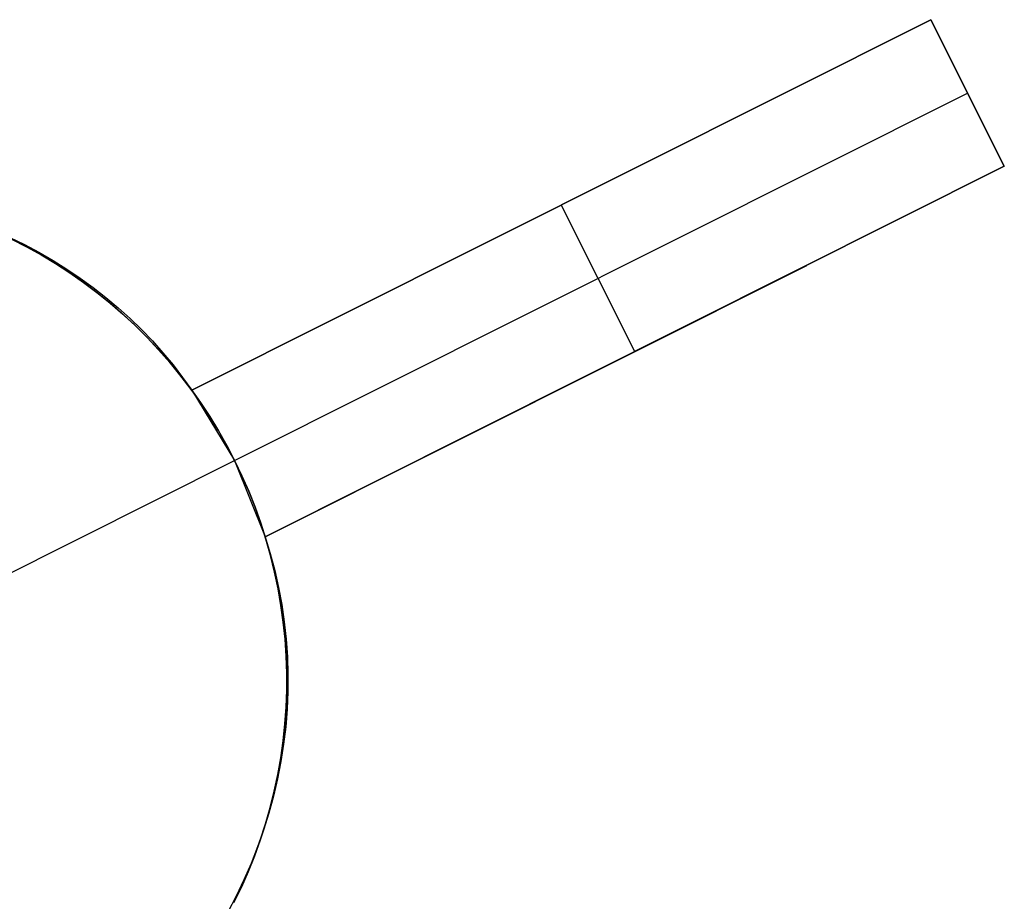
# Model space of a CAD drawing. Header units: millimetres. Extents: x 6038 to 7358, y -8545 to -7225.
# Tile 46 of 256: x 6715 to 6721, y -7978 to -7973. Entities that reach past the tile are written whole.
import ezdxf

# ---------------------------------------------------------------- set-up
doc = ezdxf.new("R2010")
doc.units = ezdxf.units.MM
doc.layers.add('color', color=7, linetype='Continuous')

msp = doc.modelspace()

# ---------------------------------------------------------------- linework, layer by layer
at = {"layer": 'color', "color": 254, "true_color": 0xcad1ee}
for p, q in [((6716.1991, -7975.1041, 12.9455), (6720.7067, -7972.8451, 13.462)), ((6716.1991, -7975.1041, 12.9455), (6720.7067, -7972.8451, 13.462)), ((6720.7067, -7972.8451, 10.7), (6716.1991, -7975.1041, 5.658)), ((6720.7067, -7972.8451, 10.7), (6716.1991, -7975.1041, 5.658)), ((6720.7067, -7972.8451, 13.462), (6721.1547, -7973.7391, 13.0456)), ((6720.7067, -7972.8451, 13.462), (6720.7067, -7972.8451, 10.7)), ((6720.7067, -7972.8451, 13.462), (6720.7067, -7972.8451, 10.7)), ((6720.7067, -7972.8451, 13.462), (6721.1547, -7973.7391, 13.0456)), ((6721.1547, -7973.7391, 10.7), (6720.7067, -7972.8451, 10.7)), ((6721.1547, -7973.7391, 12.081), (6720.7067, -7972.8451, 12.081)), ((6721.1547, -7973.7391, 10.7), (6720.7067, -7972.8451, 10.7)), ((6716.4606, -7975.5323, 5.7), (6720.9307, -7973.2921, 10.7)), ((6720.9307, -7973.2921, 13.2538), (6720.9307, -7973.2921, 10.7)), ((6716.1991, -7975.1041, 9.56), (6719.6875, -7973.3559, 9.56)), ((6721.1547, -7973.7391, 13.0456), (6716.6471, -7975.9981, 12.5345)), ((6721.1547, -7973.7391, 13.0456), (6716.6471, -7975.9981, 12.5345)), ((6716.6471, -7975.9981, 5.658), (6721.1547, -7973.7391, 10.7)), ((6716.6471, -7975.9981, 5.658), (6721.1547, -7973.7391, 10.7)), ((6721.1547, -7973.7391, 10.7), (6721.1547, -7973.7391, 13.0456)), ((6721.1547, -7973.7391, 10.7), (6721.1547, -7973.7391, 13.0456)), ((6718.4529, -7973.9746, 8.179), (6718.4529, -7973.9746, 13.2177)), ((6718.9009, -7974.8686, 8.179), (6718.4529, -7973.9746, 8.179)), ((6715.1767, -7974.2222, -7.3), (6715.0843, -7974.1755, -7.3)), ((6715.1767, -7974.2222, -7.3), (6715.0843, -7974.1755, -7.3)), ((6715.0901, -7974.1729, 13.4251), (6715.1797, -7974.2167, 13.3998)), ((6715.0901, -7974.1729, 13.4251), (6715.1797, -7974.2167, 13.3998)), ((6715.0994, -7974.1829, 3.1867), (6715.1908, -7974.2296, 3.1867)), ((6715.2675, -7974.272, -7.3), (6715.1767, -7974.2222, -7.3)), ((6715.2675, -7974.272, -7.3), (6715.1767, -7974.2222, -7.3)), ((6715.1797, -7974.2167, 13.3998), (6715.2674, -7974.2635, 13.3734)), ((6715.1797, -7974.2167, 13.3998), (6715.2674, -7974.2635, 13.3734)), ((6715.1908, -7974.2296, 3.1867), (6715.2805, -7974.2795, 3.1867)), ((6715.2674, -7974.2635, 13.3734), (6715.3532, -7974.313, 13.3459)), ((6715.2674, -7974.2635, 13.3734), (6715.3532, -7974.313, 13.3459)), ((6715.3565, -7974.325, -7.3), (6715.2675, -7974.272, -7.3)), ((6715.3565, -7974.325, -7.3), (6715.2675, -7974.272, -7.3)), ((6715.2805, -7974.2795, 3.1867), (6715.3685, -7974.3324, 3.1867)), ((6715.3532, -7974.313, 13.3459), (6715.437, -7974.3654, 13.3174)), ((6715.3532, -7974.313, 13.3459), (6715.437, -7974.3654, 13.3174)), ((6715.4436, -7974.3809, -7.3), (6715.3565, -7974.325, -7.3)), ((6715.4436, -7974.3809, -7.3), (6715.3565, -7974.325, -7.3)), ((6715.3685, -7974.3324, 3.1867), (6715.4547, -7974.3883, 3.1867)), ((6715.437, -7974.3654, 13.3174), (6715.5187, -7974.4205, 13.2878)), ((6715.437, -7974.3654, 13.3174), (6715.5187, -7974.4205, 13.2878)), ((6716.6471, -7975.9981, 9.3518), (6719.9494, -7974.3432, 9.3518)), ((6715.5288, -7974.4399, -7.3), (6715.4436, -7974.3809, -7.3)), ((6715.5288, -7974.4399, -7.3), (6715.4436, -7974.3809, -7.3)), ((6715.4547, -7974.3883, 3.1867), (6715.5388, -7974.4471, 3.1867)), ((6715.5187, -7974.4205, 13.2878), (6715.5982, -7974.4782, 13.2573)), ((6715.5187, -7974.4205, 13.2878), (6715.5982, -7974.4782, 13.2573)), ((6715.6118, -7974.5018, -7.3), (6715.5288, -7974.4399, -7.3)), ((6715.6118, -7974.5018, -7.3), (6715.5288, -7974.4399, -7.3)), ((6715.5388, -7974.4471, 3.1867), (6715.6209, -7974.5088, 3.1867)), ((6715.5982, -7974.4782, 13.2573), (6715.6754, -7974.5385, 13.2259)), ((6715.5982, -7974.4782, 13.2573), (6715.6754, -7974.5385, 13.2259)), ((6715.6927, -7974.5665, -7.3), (6715.6118, -7974.5018, -7.3)), ((6715.6927, -7974.5665, -7.3), (6715.6118, -7974.5018, -7.3)), ((6715.6209, -7974.5088, 3.1867), (6715.7009, -7974.5732, 3.1867)), ((6715.6754, -7974.5385, 13.2259), (6715.7502, -7974.6013, 13.1936)), ((6715.6754, -7974.5385, 13.2259), (6715.7502, -7974.6013, 13.1936)), ((6715.7713, -7974.6339, -7.3), (6715.6927, -7974.5665, -7.3)), ((6715.7713, -7974.6339, -7.3), (6715.6927, -7974.5665, -7.3)), ((6715.7009, -7974.5732, 3.1867), (6715.7786, -7974.6404, 3.1867)), ((6715.7502, -7974.6013, 13.1936), (6715.8225, -7974.6665, 13.1604)), ((6715.7502, -7974.6013, 13.1936), (6715.8225, -7974.6665, 13.1604)), ((6715.8475, -7974.704, -7.3), (6715.7713, -7974.6339, -7.3)), ((6715.8475, -7974.704, -7.3), (6715.7713, -7974.6339, -7.3)), ((6715.7786, -7974.6404, 3.1867), (6715.8539, -7974.7101, 3.1867)), ((6715.8225, -7974.6665, 13.1604), (6715.8922, -7974.7341, 13.1263)), ((6715.8225, -7974.6665, 13.1604), (6715.8922, -7974.7341, 13.1263)), ((6715.9213, -7974.7767, -7.3), (6715.8475, -7974.704, -7.3)), ((6715.9213, -7974.7767, -7.3), (6715.8475, -7974.704, -7.3)), ((6715.8539, -7974.7101, 3.1867), (6715.9268, -7974.7824, 3.1867)), ((6715.8922, -7974.7341, 13.1263), (6715.9592, -7974.8039, 13.0916)), ((6715.8922, -7974.7341, 13.1263), (6715.9592, -7974.8039, 13.0916)), ((6715.9925, -7974.8519, -7.3), (6715.9213, -7974.7767, -7.3)), ((6715.9925, -7974.8519, -7.3), (6715.9213, -7974.7767, -7.3)), ((6715.9268, -7974.7824, 3.1867), (6715.9972, -7974.8572, 3.1867)), ((6715.9592, -7974.8039, 13.0916), (6716.0235, -7974.8759, 13.056)), ((6715.9592, -7974.8039, 13.0916), (6716.0235, -7974.8759, 13.056)), ((6716.061, -7974.9295, -7.3), (6715.9925, -7974.8519, -7.3)), ((6716.061, -7974.9295, -7.3), (6715.9925, -7974.8519, -7.3)), ((6715.9972, -7974.8572, 3.1867), (6716.065, -7974.9343, 3.1867)), ((6716.0235, -7974.8759, 13.056), (6716.085, -7974.95, 13.0198)), ((6716.0235, -7974.8759, 13.056), (6716.085, -7974.95, 13.0198)), ((6718.9009, -7974.8686, 12.8038), (6718.9009, -7974.8686, 8.179)), ((6716.1269, -7975.0095, -7.3), (6716.061, -7974.9295, -7.3)), ((6716.1269, -7975.0095, -7.3), (6716.061, -7974.9295, -7.3)), ((6716.065, -7974.9343, 3.1867), (6716.1302, -7975.0136, 3.1867)), ((6716.085, -7974.95, 13.0198), (6716.1435, -7975.0261, 12.9829)), ((6716.085, -7974.95, 13.0198), (6716.1435, -7975.0261, 12.9829)), ((6716.1899, -7975.0917, -7.3), (6716.1269, -7975.0095, -7.3)), ((6716.1899, -7975.0917, -7.3), (6716.1269, -7975.0095, -7.3)), ((6716.1302, -7975.0136, 3.1867), (6716.1925, -7975.0952, 3.1867)), ((6716.1435, -7975.0261, 12.9829), (6716.1991, -7975.1041, 12.9455)), ((6716.1435, -7975.0261, 12.9829), (6716.1991, -7975.1041, 12.9455)), ((6716.2501, -7975.1759, -7.3), (6716.1899, -7975.0917, -7.3)), ((6716.2501, -7975.1759, -7.3), (6716.1899, -7975.0917, -7.3)), ((6716.1925, -7975.0952, 3.1867), (6716.2521, -7975.1789, 3.1867)), ((6716.1991, -7975.1041, 12.9455), (6716.1991, -7975.1041, 5.658)), ((6716.1991, -7975.1041, 5.658), (6716.4606, -7975.5323, 5.7)), ((6716.1991, -7975.1041, 12.9455), (6716.1991, -7975.1041, 5.658)), ((6716.1991, -7975.1041, 5.658), (6716.4606, -7975.5323, 5.7)), ((6716.3073, -7975.2623, -7.3), (6716.2501, -7975.1759, -7.3)), ((6716.3073, -7975.2623, -7.3), (6716.2501, -7975.1759, -7.3)), ((6716.2521, -7975.1789, 3.1867), (6716.3087, -7975.2645, 3.1867)), ((6716.3615, -7975.3505, -7.3), (6716.3073, -7975.2623, -7.3)), ((6716.3615, -7975.3505, -7.3), (6716.3073, -7975.2623, -7.3)), ((6716.3087, -7975.2645, 3.1867), (6716.3624, -7975.352, 3.1867)), ((6716.4126, -7975.4406, -7.3), (6716.3615, -7975.3505, -7.3)), ((6716.4126, -7975.4406, -7.3), (6716.3615, -7975.3505, -7.3)), ((6716.3624, -7975.352, 3.1867), (6716.4131, -7975.4413, 3.1867)), ((6716.4606, -7975.5323, -7.3), (6716.4126, -7975.4406, -7.3)), ((6716.4606, -7975.5323, -7.3), (6716.4126, -7975.4406, -7.3)), ((6716.4131, -7975.4413, 3.1867), (6716.4606, -7975.5323, 3.1867)), ((6714.8961, -7976.3164, -7.3), (6716.4606, -7975.5323, -7.3)), ((6716.4606, -7975.5323, 5.7), (6716.4606, -7975.5323, -7.3)), ((6716.4606, -7975.5323, 5.7), (6716.4606, -7975.5323, -7.3)), ((6716.5054, -7975.6257, -7.3), (6716.4606, -7975.5323, -7.3)), ((6716.4606, -7975.5323, 5.7), (6716.6471, -7975.9981, 5.658)), ((6716.4606, -7975.5323, 2.6172), (6716.5054, -7975.6257, 2.6172)), ((6716.5054, -7975.6257, -7.3), (6716.4606, -7975.5323, -7.3)), ((6716.4606, -7975.5323, 5.7), (6716.6471, -7975.9981, 5.658)), ((6716.547, -7975.7206, -7.3), (6716.5054, -7975.6257, -7.3)), ((6716.5054, -7975.6257, 2.6172), (6716.547, -7975.7206, 2.6172)), ((6716.547, -7975.7206, -7.3), (6716.5054, -7975.6257, -7.3)), ((6716.5852, -7975.8168, -7.3), (6716.547, -7975.7206, -7.3)), ((6716.547, -7975.7206, 2.6172), (6716.5852, -7975.8168, 2.6172)), ((6716.5852, -7975.8168, -7.3), (6716.547, -7975.7206, -7.3)), ((6716.6201, -7975.9143, -7.3), (6716.5852, -7975.8168, -7.3)), ((6716.5852, -7975.8168, 2.6172), (6716.6201, -7975.9143, 2.6172)), ((6716.6201, -7975.9143, -7.3), (6716.5852, -7975.8168, -7.3)), ((6716.6516, -7976.013, -7.3), (6716.6201, -7975.9143, -7.3)), ((6716.6201, -7975.9143, 2.6172), (6716.6516, -7976.013, 2.6172)), ((6716.6516, -7976.013, -7.3), (6716.6201, -7975.9143, -7.3)), ((6716.6471, -7975.9981, 12.5345), (6716.6783, -7976.1001, 12.4894)), ((6716.6471, -7975.9981, 12.5345), (6716.6783, -7976.1001, 12.4894)), ((6716.6471, -7975.9981, 5.658), (6716.6471, -7975.9981, 12.5345)), ((6716.6471, -7975.9981, 5.658), (6716.6471, -7975.9981, 12.5345)), ((6716.6797, -7976.1127, -7.3), (6716.6516, -7976.013, -7.3)), ((6716.6516, -7976.013, 2.6172), (6716.6797, -7976.1127, 2.6172)), ((6716.6797, -7976.1127, -7.3), (6716.6516, -7976.013, -7.3)), ((6716.6783, -7976.1001, 12.4894), (6716.7055, -7976.2031, 12.4442)), ((6716.6783, -7976.1001, 12.4894), (6716.7055, -7976.2031, 12.4442)), ((6716.7044, -7976.2132, -7.3), (6716.6797, -7976.1127, -7.3)), ((6716.6797, -7976.1127, 2.6172), (6716.7044, -7976.2132, 2.6172)), ((6716.7044, -7976.2132, -7.3), (6716.6797, -7976.1127, -7.3)), ((6716.7255, -7976.3146, -7.3), (6716.7044, -7976.2132, -7.3)), ((6716.7044, -7976.2132, 2.6172), (6716.7255, -7976.3146, 2.6172)), ((6716.7255, -7976.3146, -7.3), (6716.7044, -7976.2132, -7.3)), ((6716.7055, -7976.2031, 12.4442), (6716.7288, -7976.307, 12.399)), ((6716.7055, -7976.2031, 12.4442), (6716.7288, -7976.307, 12.399)), ((6716.7432, -7976.4167, -7.3), (6716.7255, -7976.3146, -7.3)), ((6716.7255, -7976.3146, 2.6172), (6716.7432, -7976.4167, 2.6172)), ((6716.7432, -7976.4167, -7.3), (6716.7255, -7976.3146, -7.3)), ((6716.7288, -7976.307, 12.399), (6716.7482, -7976.4117, 12.3537)), ((6716.7288, -7976.307, 12.399), (6716.7482, -7976.4117, 12.3537)), ((6716.7573, -7976.5193, -7.3), (6716.7432, -7976.4167, -7.3)), ((6716.7432, -7976.4167, 2.6172), (6716.7573, -7976.5193, 2.6172)), ((6716.7573, -7976.5193, -7.3), (6716.7432, -7976.4167, -7.3)), ((6716.7482, -7976.4117, 12.3537), (6716.7636, -7976.517, 12.3084)), ((6716.7482, -7976.4117, 12.3537), (6716.7636, -7976.517, 12.3084)), ((6716.7678, -7976.6223, -7.3), (6716.7573, -7976.5193, -7.3)), ((6716.7573, -7976.5193, 2.6172), (6716.7678, -7976.6223, 2.6172)), ((6716.7678, -7976.6223, -7.3), (6716.7573, -7976.5193, -7.3)), ((6716.7636, -7976.517, 12.3084), (6716.775, -7976.6229, 12.2633)), ((6716.7636, -7976.517, 12.3084), (6716.775, -7976.6229, 12.2633)), ((6716.7748, -7976.7256, -7.3), (6716.7678, -7976.6223, -7.3)), ((6716.7678, -7976.6223, 2.6172), (6716.7748, -7976.7256, 2.6172)), ((6716.7748, -7976.7256, -7.3), (6716.7678, -7976.6223, -7.3)), ((6716.775, -7976.6229, 12.2633), (6716.7825, -7976.7293, 12.2182)), ((6716.775, -7976.6229, 12.2633), (6716.7825, -7976.7293, 12.2182)), ((6716.7782, -7976.8291, -7.3), (6716.7748, -7976.7256, -7.3)), ((6716.7748, -7976.7256, 2.6172), (6716.7782, -7976.8291, 2.6172)), ((6716.7782, -7976.8291, -7.3), (6716.7748, -7976.7256, -7.3)), ((6716.7825, -7976.7293, 12.2182), (6716.7859, -7976.8359, 12.1734)), ((6716.7825, -7976.7293, 12.2182), (6716.7859, -7976.8359, 12.1734)), ((6716.7781, -7976.9327, -7.3), (6716.7782, -7976.8291, -7.3)), ((6716.7782, -7976.8291, 2.6172), (6716.7781, -7976.9327, 2.6172)), ((6716.7781, -7976.9327, -7.3), (6716.7782, -7976.8291, -7.3)), ((6716.7859, -7976.8359, 12.1734), (6716.7853, -7976.9426, 12.1288)), ((6716.7859, -7976.8359, 12.1734), (6716.7853, -7976.9426, 12.1288)), ((6716.7743, -7977.0362, -7.3), (6716.7781, -7976.9327, -7.3)), ((6716.7781, -7976.9327, 2.6172), (6716.7743, -7977.0362, 2.6172)), ((6716.7743, -7977.0362, -7.3), (6716.7781, -7976.9327, -7.3)), ((6716.7853, -7976.9426, 12.1288), (6716.7807, -7977.0494, 12.0845)), ((6716.7853, -7976.9426, 12.1288), (6716.7807, -7977.0494, 12.0845)), ((6716.767, -7977.1395, -7.3), (6716.7743, -7977.0362, -7.3)), ((6716.7743, -7977.0362, 2.6172), (6716.767, -7977.1395, 2.6172)), ((6716.767, -7977.1395, -7.3), (6716.7743, -7977.0362, -7.3)), ((6716.7807, -7977.0494, 12.0845), (6716.772, -7977.1561, 12.0406)), ((6716.7807, -7977.0494, 12.0845), (6716.772, -7977.1561, 12.0406)), ((6716.7562, -7977.2425, -7.3), (6716.767, -7977.1395, -7.3)), ((6716.767, -7977.1395, 2.6172), (6716.7562, -7977.2425, 2.6172)), ((6716.7562, -7977.2425, -7.3), (6716.767, -7977.1395, -7.3)), ((6716.772, -7977.1561, 12.0406), (6716.7594, -7977.2626, 11.9971)), ((6716.772, -7977.1561, 12.0406), (6716.7594, -7977.2626, 11.9971)), ((6716.7418, -7977.3451, -7.3), (6716.7562, -7977.2425, -7.3)), ((6716.7562, -7977.2425, 2.6172), (6716.7418, -7977.3451, 2.6172)), ((6716.7418, -7977.3451, -7.3), (6716.7562, -7977.2425, -7.3)), ((6716.7594, -7977.2626, 11.9971), (6716.7428, -7977.3687, 11.954)), ((6716.7594, -7977.2626, 11.9971), (6716.7428, -7977.3687, 11.954)), ((6716.7428, -7977.3687, 11.954), (6716.7223, -7977.4743, 11.9115)), ((6716.7428, -7977.3687, 11.954), (6716.7223, -7977.4743, 11.9115)), ((6716.7238, -7977.4471, -7.3), (6716.7418, -7977.3451, -7.3)), ((6716.7418, -7977.3451, 2.6172), (6716.7238, -7977.4471, 2.6172)), ((6716.7238, -7977.4471, -7.3), (6716.7418, -7977.3451, -7.3)), ((6716.7223, -7977.4743, 11.9115), (6716.6978, -7977.5793, 11.8695)), ((6716.7223, -7977.4743, 11.9115), (6716.6978, -7977.5793, 11.8695)), ((6716.7024, -7977.5484, -7.3), (6716.7238, -7977.4471, -7.3)), ((6716.7238, -7977.4471, 2.6172), (6716.7024, -7977.5484, 2.6172)), ((6716.7024, -7977.5484, -7.3), (6716.7238, -7977.4471, -7.3)), ((6716.6775, -7977.6489, -7.3), (6716.7024, -7977.5484, -7.3)), ((6716.7024, -7977.5484, 2.6172), (6716.6775, -7977.6489, 2.6172)), ((6716.6775, -7977.6489, -7.3), (6716.7024, -7977.5484, -7.3)), ((6716.6978, -7977.5793, 11.8695), (6716.6694, -7977.6836, 11.8282)), ((6716.6978, -7977.5793, 11.8695), (6716.6694, -7977.6836, 11.8282)), ((6716.6491, -7977.7485, -7.3), (6716.6775, -7977.6489, -7.3)), ((6716.6775, -7977.6489, 2.6172), (6716.6491, -7977.7485, 2.6172)), ((6716.6491, -7977.7485, -7.3), (6716.6775, -7977.6489, -7.3)), ((6716.6694, -7977.6836, 11.8282), (6716.6371, -7977.787, 11.7875)), ((6716.6694, -7977.6836, 11.8282), (6716.6371, -7977.787, 11.7875)), ((6716.6371, -7977.787, 11.7875), (6716.601, -7977.8894, 11.7475)), ((6716.6371, -7977.787, 11.7875), (6716.601, -7977.8894, 11.7475)), ((6716.6173, -7977.847, -7.3), (6716.6491, -7977.7485, -7.3)), ((6716.6491, -7977.7485, 2.6172), (6716.6173, -7977.847, 2.6172)), ((6716.6173, -7977.847, -7.3), (6716.6491, -7977.7485, -7.3)), ((6716.5821, -7977.9444, -7.3), (6716.6173, -7977.847, -7.3)), ((6716.6173, -7977.847, 2.6172), (6716.5821, -7977.9444, 2.6172)), ((6716.5821, -7977.9444, -7.3), (6716.6173, -7977.847, -7.3)), ((6716.601, -7977.8894, 11.7475), (6716.5611, -7977.9907, 11.7083)), ((6716.601, -7977.8894, 11.7475), (6716.5611, -7977.9907, 11.7083)), ((6716.5435, -7978.0406, -7.3), (6716.5821, -7977.9444, -7.3)), ((6716.5821, -7977.9444, 2.6172), (6716.5435, -7978.0406, 2.6172)), ((6716.5435, -7978.0406, -7.3), (6716.5821, -7977.9444, -7.3)), ((6716.5017, -7978.1353, -7.3), (6716.5435, -7978.0406, -7.3)), ((6716.5435, -7978.0406, 2.6172), (6716.5017, -7978.1353, 2.6172)), ((6716.5017, -7978.1353, -7.3), (6716.5435, -7978.0406, -7.3)), ((6716.5611, -7977.9907, 11.7083), (6716.5175, -7978.0907, 11.6699)), ((6716.5611, -7977.9907, 11.7083), (6716.5175, -7978.0907, 11.6699)), ((6716.5175, -7978.0907, 11.6699), (6716.4701, -7978.1894, 11.6323)), ((6716.5175, -7978.0907, 11.6699), (6716.4701, -7978.1894, 11.6323)), ((6716.4566, -7978.2286, -7.3), (6716.5017, -7978.1353, -7.3)), ((6716.5017, -7978.1353, 2.6172), (6716.4566, -7978.2286, 2.6172)), ((6716.4566, -7978.2286, -7.3), (6716.5017, -7978.1353, -7.3)), ((6716.4701, -7978.1894, 11.6323), (6716.4192, -7978.2866, 11.5957)), ((6716.4701, -7978.1894, 11.6323), (6716.4192, -7978.2866, 11.5957))]:
    msp.add_line(p, q, dxfattribs=at)

doc.saveas('drawing.dxf')
